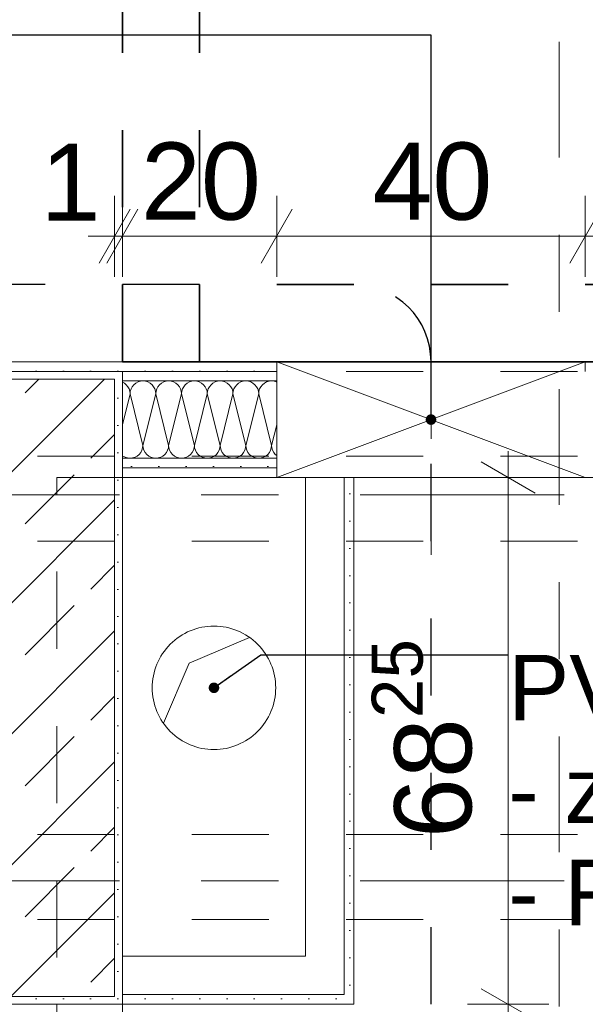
# Model space of a CAD drawing. Header units: metres. Extents: x -4 to 100, y -11 to 17.
# Tile 114 of 256: x 7.757 to 8.49, y 5.19 to 6.466. Entities that reach past the tile are written whole.
import ezdxf

# ---------------------------------------------------------------- set-up
doc = ezdxf.new("R2010")
doc.units = ezdxf.units.M
doc.header["$MEASUREMENT"] = 0
for name, pattern in [('Achse', [0.2, 0.1, -0.05, 0, -0.05]), ('Punktlinie eng', [0.0375, 0.0125, -0.025]), ('Schnittlinie', [0.3, 0.15, -0.075, 0, -0.075]), ('Strichlinie doppelt', [0.546806, 0.264583, -0.105833, 0.070556, -0.105833]), ('Strichpunktlinie', [0.31, 0.2, -0.05, 0.01, -0.05]), ('Untersicht', [0.1, 0.075, -0.025])]:
    doc.linetypes.add(name, pattern=pattern)
for name, color, linetype in [('152 - Bemaßung_ Beschriftung.Ausbau', 7, 'Continuous'), ('203 - Marker.Schnitt - Ausbaudetail SA', 7, 'Continuous'), ('208 - Marker.Detail', 7, 'Continuous'), ('451 - Universal.Achsen Raster', 7, 'Continuous'), ('603 - Struktur.Bodenplatte_ Decke Roh', 7, 'Continuous'), ('607 - Struktur.Stütze', 7, 'Continuous'), ('608 - Struktur.Träger', 7, 'Continuous'), ('650 - Abdeckung.Fußboden Aufbau', 7, 'Continuous'), ('Abbruch_606 - Struktur.Wand Innen Ausbau', 7, 'Continuous'), ('Neubau_152 - Bemaßung_ Beschriftung.Ausbau', 7, 'Continuous'), ('Neubau_606 - Struktur.Wand Innen Ausbau', 7, 'Continuous'), ('Neubau_653 - Abdeckung.TB Verkofferung', 7, 'Continuous')]:
    doc.layers.add(name, color=color, linetype=linetype)
doc.styles.add('ERSTELLTER_STIL_2', font='txt')
doc.linetypes.add('Abbruch 1', pattern='A,0,[1,2022.0244.A_L5A-PL02.03_iC_Grundriss 1.OG1.Shx,S=0.001984,R=0,X=0,Y=0],-0.25,0', length=0.25)
doc.dimstyles.new('ERSTELLTER_STIL__3', dxfattribs={"dimtxt": 0.1, "dimasz": 0.0532, "dimexe": 0.18, "dimexo": 0.0625, "dimgap": 0, "dimtad": 1, "dimzin": 0, "dimdsep": 46, "dimtxsty": 'ERSTELLTER_STIL_2', "dimblk": 'ARROWHEAD_2', "dimblk1": 'ARROWHEAD_2', "dimblk2": 'ARROWHEAD_2', "dimcen": 0.09, "dimse1": 1, "dimse2": 1, "dimclrd": 7, "dimclre": 7, "dimclrt": 7, "dimazin": 0, "dimtfac": 1, "dimtdec": 4, "dimtmove": 0, "dimatfit": 3, "dimfxl": 1, "dimtolj": 1, "dimtzin": 0, "dimarcsym": 0})
doc.dimstyles.new('ERSTELLTER_STIL__5', dxfattribs={"dimtxt": 0.1, "dimasz": 0.0532, "dimexe": 0.18, "dimexo": 0.0625, "dimgap": 0, "dimtad": 1, "dimtih": 1, "dimtoh": 1, "dimzin": 0, "dimdsep": 46, "dimtxsty": 'ERSTELLTER_STIL_2', "dimblk": 'ARROWHEAD_2', "dimblk1": 'ARROWHEAD_2', "dimblk2": 'ARROWHEAD_2', "dimcen": 0.09, "dimse1": 1, "dimse2": 1, "dimclrd": 7, "dimclre": 7, "dimclrt": 7, "dimazin": 0, "dimtfac": 1, "dimtdec": 4, "dimtmove": 0, "dimatfit": 3, "dimfxl": 1, "dimtolj": 1, "dimtzin": 0, "dimarcsym": 0})
doc.dimstyles.new('ERSTELLTER_STIL__9', dxfattribs={"dimtxt": 0.18, "dimasz": 0.02736, "dimexe": 0.18, "dimexo": 0.0625, "dimgap": 0, "dimtad": 0, "dimtih": 1, "dimtoh": 1, "dimdec": 4, "dimzin": 0, "dimdsep": 46, "dimcen": 0.09, "dimadec": 0, "dimazin": 0, "dimtfac": 1, "dimtdec": 4, "dimtmove": 0, "dimatfit": 3, "dimldrblk": 'ARROWHEAD_11', "dimfxl": 1, "dimtolj": 1, "dimtzin": 0, "dimarcsym": 0})
pattern_1 = [(45, (0, 0), (-0.01767767, 0.01767767), [0, -0.025])]

# ---------------------------------------------------------------- blocks, each defined once
blk = doc.blocks.new('*X21')
at = {"layer": 'Neubau_606 - Struktur.Wand Innen Ausbau', "color": 7, "linetype": 'Continuous', "lineweight": 5}
for p, q in [((7.8926, 5.9947), (7.89, 5.9961)), ((7.9103, 5.9962), (7.9074, 5.9947)), ((7.9134, 5.9972), (7.9103, 5.9962)), ((7.9167, 5.9975), (7.9134, 5.9972)), ((7.9199, 5.9972), (7.9167, 5.9975)), ((7.923, 5.9962), (7.9199, 5.9972)), ((7.9259, 5.9947), (7.923, 5.9962)), ((7.9436, 5.9962), (7.9407, 5.9947)), ((7.9467, 5.9972), (7.9436, 5.9962)), ((7.95, 5.9975), (7.9467, 5.9972)), ((7.9533, 5.9972), (7.95, 5.9975)), ((7.9564, 5.9962), (7.9533, 5.9972)), ((7.9593, 5.9947), (7.9564, 5.9962)), ((7.977, 5.9962), (7.9741, 5.9947)), ((7.9801, 5.9972), (7.977, 5.9962)), ((7.9833, 5.9975), (7.9801, 5.9972)), ((7.9866, 5.9972), (7.9833, 5.9975)), ((7.9897, 5.9962), (7.9866, 5.9972)), ((7.9926, 5.9947), (7.9897, 5.9962)), ((8.0103, 5.9962), (8.0074, 5.9947)), ((8.0134, 5.9972), (8.0103, 5.9962)), ((8.0167, 5.9975), (8.0134, 5.9972)), ((8.0199, 5.9972), (8.0167, 5.9975)), ((8.023, 5.9962), (8.0199, 5.9972)), ((8.0259, 5.9947), (8.023, 5.9962)), ((8.0436, 5.9962), (8.0407, 5.9947)), ((8.0467, 5.9972), (8.0436, 5.9962)), ((8.05, 5.9975), (8.0467, 5.9972)), ((8.0533, 5.9972), (8.05, 5.9975)), ((8.0564, 5.9962), (8.0533, 5.9972)), ((8.0593, 5.9947), (8.0564, 5.9962)), ((8.077, 5.9962), (8.0741, 5.9947)), ((8.0801, 5.9972), (8.077, 5.9962)), ((8.0833, 5.9975), (8.0801, 5.9972)), ((8.0866, 5.9972), (8.0833, 5.9975)), ((8.0897, 5.9962), (8.0866, 5.9972)), ((8.09, 5.9961), (8.0897, 5.9962)), ((7.8951, 5.9926), (7.8926, 5.9947)), ((7.8972, 5.9901), (7.8951, 5.9926)), ((7.8987, 5.9872), (7.8972, 5.9901)), ((7.8997, 5.9841), (7.8987, 5.9872)), ((7.9, 5.9808), (7.8997, 5.9841)), ((7.9003, 5.9841), (7.9, 5.9808)), ((7.9013, 5.9872), (7.9003, 5.9841)), ((7.9028, 5.9901), (7.9013, 5.9872)), ((7.9049, 5.9926), (7.9028, 5.9901)), ((7.9074, 5.9947), (7.9049, 5.9926)), ((7.9285, 5.9926), (7.9259, 5.9947)), ((7.9305, 5.9901), (7.9285, 5.9926)), ((7.9321, 5.9872), (7.9305, 5.9901)), ((7.933, 5.9841), (7.9321, 5.9872)), ((7.9333, 5.9808), (7.933, 5.9841)), ((7.9337, 5.9841), (7.9333, 5.9808)), ((7.9346, 5.9872), (7.9337, 5.9841)), ((7.9361, 5.9901), (7.9346, 5.9872)), ((7.9382, 5.9926), (7.9361, 5.9901)), ((7.9407, 5.9947), (7.9382, 5.9926)), ((7.9618, 5.9926), (7.9593, 5.9947)), ((7.9639, 5.9901), (7.9618, 5.9926)), ((7.9654, 5.9872), (7.9639, 5.9901)), ((7.9663, 5.9841), (7.9654, 5.9872)), ((7.9667, 5.9808), (7.9663, 5.9841)), ((7.967, 5.9841), (7.9667, 5.9808)), ((7.9679, 5.9872), (7.967, 5.9841)), ((7.9695, 5.9901), (7.9679, 5.9872)), ((7.9715, 5.9926), (7.9695, 5.9901)), ((7.9741, 5.9947), (7.9715, 5.9926)), ((7.9951, 5.9926), (7.9926, 5.9947)), ((7.9972, 5.9901), (7.9951, 5.9926)), ((7.9987, 5.9872), (7.9972, 5.9901)), ((7.9997, 5.9841), (7.9987, 5.9872)), ((8, 5.9808), (7.9997, 5.9841)), ((8.0003, 5.9841), (8, 5.9808)), ((8.0013, 5.9872), (8.0003, 5.9841)), ((8.0028, 5.9901), (8.0013, 5.9872)), ((8.0049, 5.9926), (8.0028, 5.9901)), ((8.0074, 5.9947), (8.0049, 5.9926)), ((8.0285, 5.9926), (8.0259, 5.9947)), ((8.0305, 5.9901), (8.0285, 5.9926)), ((8.0321, 5.9872), (8.0305, 5.9901)), ((8.033, 5.9841), (8.0321, 5.9872)), ((8.0333, 5.9808), (8.033, 5.9841)), ((8.0337, 5.9841), (8.0333, 5.9808)), ((8.0346, 5.9872), (8.0337, 5.9841)), ((8.0361, 5.9901), (8.0346, 5.9872)), ((8.0382, 5.9926), (8.0361, 5.9901)), ((8.0407, 5.9947), (8.0382, 5.9926)), ((8.0618, 5.9926), (8.0593, 5.9947)), ((8.0639, 5.9901), (8.0618, 5.9926)), ((8.0654, 5.9872), (8.0639, 5.9901)), ((8.0663, 5.9841), (8.0654, 5.9872)), ((8.0667, 5.9808), (8.0663, 5.9841)), ((8.067, 5.9841), (8.0667, 5.9808)), ((8.0679, 5.9872), (8.067, 5.9841)), ((8.0695, 5.9901), (8.0679, 5.9872)), ((8.0715, 5.9926), (8.0695, 5.9901)), ((8.0741, 5.9947), (8.0715, 5.9926)), ((7.9, 5.9808), (7.89, 5.9408)), ((7.9, 5.9808), (7.9167, 5.9141)), ((7.9333, 5.9808), (7.9167, 5.9141)), ((7.9333, 5.9808), (7.95, 5.9141)), ((7.9667, 5.9808), (7.95, 5.9141)), ((7.9667, 5.9808), (7.9833, 5.9141)), ((8, 5.9808), (7.9833, 5.9141)), ((8, 5.9808), (8.0167, 5.9141)), ((8.0333, 5.9808), (8.0167, 5.9141)), ((8.0333, 5.9808), (8.05, 5.9141)), ((8.0667, 5.9808), (8.05, 5.9141)), ((8.0667, 5.9808), (8.0833, 5.9141)), ((8.09, 5.9408), (8.0833, 5.9141)), ((7.9139, 5.9049), (7.9154, 5.9078)), ((7.9154, 5.9078), (7.9163, 5.9109)), ((7.9163, 5.9109), (7.9167, 5.9141)), ((7.9167, 5.9141), (7.917, 5.9109)), ((7.917, 5.9109), (7.9179, 5.9078)), ((7.9179, 5.9078), (7.9195, 5.9049)), ((7.9472, 5.9049), (7.9487, 5.9078)), ((7.9487, 5.9078), (7.9497, 5.9109)), ((7.9497, 5.9109), (7.95, 5.9141)), ((7.95, 5.9141), (7.9503, 5.9109)), ((7.9503, 5.9109), (7.9513, 5.9078)), ((7.9513, 5.9078), (7.9528, 5.9049)), ((7.9805, 5.9049), (7.9821, 5.9078)), ((7.9821, 5.9078), (7.983, 5.9109)), ((7.983, 5.9109), (7.9833, 5.9141)), ((7.9833, 5.9141), (7.9837, 5.9109)), ((7.9837, 5.9109), (7.9846, 5.9078)), ((7.9846, 5.9078), (7.9861, 5.9049)), ((8.0139, 5.9049), (8.0154, 5.9078)), ((8.0154, 5.9078), (8.0163, 5.9109)), ((8.0163, 5.9109), (8.0167, 5.9141)), ((8.0167, 5.9141), (8.017, 5.9109)), ((8.017, 5.9109), (8.0179, 5.9078)), ((8.0179, 5.9078), (8.0195, 5.9049)), ((8.0472, 5.9049), (8.0487, 5.9078)), ((8.0487, 5.9078), (8.0497, 5.9109)), ((8.0497, 5.9109), (8.05, 5.9141)), ((8.05, 5.9141), (8.0503, 5.9109)), ((8.0503, 5.9109), (8.0513, 5.9078)), ((8.0513, 5.9078), (8.0528, 5.9049)), ((8.0805, 5.9049), (8.0821, 5.9078)), ((8.0821, 5.9078), (8.083, 5.9109)), ((8.083, 5.9109), (8.0833, 5.9141)), ((8.0833, 5.9141), (8.0837, 5.9109)), ((8.0837, 5.9109), (8.0846, 5.9078)), ((8.0846, 5.9078), (8.0861, 5.9049)), ((7.89, 5.9009), (7.8907, 5.9003)), ((7.8907, 5.9003), (7.8936, 5.8988)), ((7.8936, 5.8988), (7.8967, 5.8978)), ((7.8967, 5.8978), (7.9, 5.8975)), ((7.9, 5.8975), (7.9033, 5.8978)), ((7.9033, 5.8978), (7.9064, 5.8988)), ((7.9064, 5.8988), (7.9093, 5.9003)), ((7.9093, 5.9003), (7.9118, 5.9024)), ((7.9118, 5.9024), (7.9139, 5.9049)), ((7.9195, 5.9049), (7.9215, 5.9024)), ((7.9215, 5.9024), (7.9241, 5.9003)), ((7.9241, 5.9003), (7.927, 5.8988)), ((7.927, 5.8988), (7.9301, 5.8978)), ((7.9301, 5.8978), (7.9333, 5.8975)), ((7.9333, 5.8975), (7.9366, 5.8978)), ((7.9366, 5.8978), (7.9397, 5.8988)), ((7.9397, 5.8988), (7.9426, 5.9003)), ((7.9426, 5.9003), (7.9451, 5.9024)), ((7.9451, 5.9024), (7.9472, 5.9049)), ((7.9528, 5.9049), (7.9549, 5.9024)), ((7.9549, 5.9024), (7.9574, 5.9003)), ((7.9574, 5.9003), (7.9603, 5.8988)), ((7.9603, 5.8988), (7.9634, 5.8978)), ((7.9634, 5.8978), (7.9667, 5.8975)), ((7.9667, 5.8975), (7.9699, 5.8978)), ((7.9699, 5.8978), (7.973, 5.8988)), ((7.973, 5.8988), (7.9759, 5.9003)), ((7.9759, 5.9003), (7.9785, 5.9024)), ((7.9785, 5.9024), (7.9805, 5.9049)), ((7.9861, 5.9049), (7.9882, 5.9024)), ((7.9882, 5.9024), (7.9907, 5.9003)), ((7.9907, 5.9003), (7.9936, 5.8988)), ((7.9936, 5.8988), (7.9967, 5.8978)), ((7.9967, 5.8978), (8, 5.8975)), ((8, 5.8975), (8.0033, 5.8978)), ((8.0033, 5.8978), (8.0064, 5.8988)), ((8.0064, 5.8988), (8.0093, 5.9003)), ((8.0093, 5.9003), (8.0118, 5.9024)), ((8.0118, 5.9024), (8.0139, 5.9049)), ((8.0195, 5.9049), (8.0215, 5.9024)), ((8.0215, 5.9024), (8.0241, 5.9003)), ((8.0241, 5.9003), (8.027, 5.8988)), ((8.027, 5.8988), (8.0301, 5.8978)), ((8.0301, 5.8978), (8.0333, 5.8975)), ((8.0333, 5.8975), (8.0366, 5.8978)), ((8.0366, 5.8978), (8.0397, 5.8988)), ((8.0397, 5.8988), (8.0426, 5.9003)), ((8.0426, 5.9003), (8.0451, 5.9024)), ((8.0451, 5.9024), (8.0472, 5.9049)), ((8.0528, 5.9049), (8.0549, 5.9024)), ((8.0549, 5.9024), (8.0574, 5.9003)), ((8.0574, 5.9003), (8.0603, 5.8988)), ((8.0603, 5.8988), (8.0634, 5.8978)), ((8.0634, 5.8978), (8.0667, 5.8975)), ((8.0667, 5.8975), (8.0699, 5.8978)), ((8.0699, 5.8978), (8.073, 5.8988)), ((8.073, 5.8988), (8.0759, 5.9003)), ((8.0759, 5.9003), (8.0785, 5.9024)), ((8.0785, 5.9024), (8.0805, 5.9049)), ((8.0861, 5.9049), (8.0882, 5.9024)), ((8.0882, 5.9024), (8.09, 5.9009))]:
    blk.add_line(p, q, dxfattribs=at)
blk = doc.blocks.new('*D218')
at = {"layer": '152 - Bemaßung_ Beschriftung.Ausbau', "color": 7, "linetype": 'Continuous', "lineweight": 5}
for p, q in [((7.88, 6.1325), (7.88, 6.2375)), ((7.89, 6.1325), (7.89, 6.2375)), ((7.8598, 6.15), (7.9002, 6.22)), ((7.9102, 6.22), (7.8698, 6.15)), ((7.8458, 6.185), (7.88, 6.185)), ((7.88, 6.185), (7.89, 6.185))]:
    blk.add_line(p, q, dxfattribs=at)
at = {"layer": '152 - Bemaßung_ Beschriftung.Ausbau', "color": 7, "lineweight": 5, "insert": (7.7839, 6.205), "char_height": 0.1, "attachment_point": 7, "style": 'ERSTELLTER_STIL_2'}
blk.add_mtext('\\A1;{\\pql;\\fArial|b0|i0|c0|p38;1}', dxfattribs=at)
blk = doc.blocks.new('ARROWHEAD_2')
at = {"color": 0, "linetype": 'Continuous', "lineweight": 0}
for p, q in [((-0.378, -0.655), (0.378, 0.655)), ((0, 0), (-1, 0))]:
    blk.add_line(p, q, dxfattribs=at)
blk = doc.blocks.new('*D219')
at = {"layer": '152 - Bemaßung_ Beschriftung.Ausbau', "color": 7, "linetype": 'Continuous', "lineweight": 5}
for p, q in [((7.89, 6.1325), (7.89, 6.2375)), ((8.09, 6.1325), (8.09, 6.2375)), ((7.8598, 6.15), (7.9002, 6.22)), ((7.9102, 6.22), (7.8698, 6.15)), ((8.1102, 6.22), (8.0698, 6.15)), ((7.89, 6.185), (8.09, 6.185))]:
    blk.add_line(p, q, dxfattribs=at)
at = {"layer": '152 - Bemaßung_ Beschriftung.Ausbau', "color": 7, "lineweight": 5, "insert": (7.9141, 6.205), "char_height": 0.1, "attachment_point": 7, "style": 'ERSTELLTER_STIL_2'}
blk.add_mtext('\\A1;{\\pql;\\fArial|b0|i0|c0|p38;20}', dxfattribs=at)
blk = doc.blocks.new('*D220')
at = {"layer": '152 - Bemaßung_ Beschriftung.Ausbau', "color": 7, "linetype": 'Continuous', "lineweight": 5}
for p, q in [((8.09, 6.1325), (8.09, 6.2375)), ((8.49, 6.1325), (8.49, 6.2375)), ((8.1102, 6.22), (8.0698, 6.15)), ((8.4698, 6.15), (8.5102, 6.22)), ((8.09, 6.185), (8.49, 6.185)), ((8.49, 6.185), (8.5242, 6.185))]:
    blk.add_line(p, q, dxfattribs=at)
at = {"layer": '152 - Bemaßung_ Beschriftung.Ausbau', "color": 7, "lineweight": 5, "insert": (8.2141, 6.205), "char_height": 0.1, "attachment_point": 7, "style": 'ERSTELLTER_STIL_2'}
blk.add_mtext('\\A1;{\\pql;\\fArial|b0|i0|c0|p38;40}', dxfattribs=at)
blk = doc.blocks.new('*D249')
at = {"layer": '152 - Bemaßung_ Beschriftung.Ausbau', "color": 7, "linetype": 'Continuous', "lineweight": 5}
for p, q in [((8.39, 5.8725), (8.39, 5.9067)), ((8.425, 5.8523), (8.355, 5.8927)), ((8.4425, 5.8725), (8.3375, 5.8725)), ((8.39, 5.19), (8.39, 5.8725)), ((8.355, 5.2102), (8.425, 5.1698)), ((8.4425, 5.19), (8.3375, 5.19)), ((8.39, 5.1558), (8.39, 5.19))]:
    blk.add_line(p, q, dxfattribs=at)
at = {"layer": '152 - Bemaßung_ Beschriftung.Ausbau', "color": 7, "lineweight": 5, "insert": (8.3716, 5.4053), "char_height": 0.1, "attachment_point": 7, "rotation": 90, "style": 'ERSTELLTER_STIL_2'}
blk.add_mtext('\\A1;{\\pql;\\fArial|b0|i0|c0|p38;68\\fArial|b0|i0|c0|p38;\\A1{\\H.66x;\\S25^  ;}}', dxfattribs=at)
blk = doc.blocks.new('*D267')
at = {"layer": '152 - Bemaßung_ Beschriftung.Ausbau', "color": 7, "linetype": 'Continuous', "lineweight": 5}
for p, q in [((7.89, 4.8375), (7.89, 4.9425)), ((8.19, 4.8375), (8.19, 4.9425)), ((7.9102, 4.925), (7.8698, 4.855)), ((8.1698, 4.855), (8.2102, 4.925)), ((7.8558, 4.89), (7.89, 4.89)), ((7.89, 4.89), (8.19, 4.89)), ((8.19, 4.89), (8.2242, 4.89))]:
    blk.add_line(p, q, dxfattribs=at)
at = {"layer": '152 - Bemaßung_ Beschriftung.Ausbau', "color": 7, "lineweight": 5, "insert": (7.9641, 4.91), "char_height": 0.1, "attachment_point": 7, "style": 'ERSTELLTER_STIL_2'}
blk.add_mtext('\\A1;{\\pql;\\fArial|b0|i0|c0|p38;30}', dxfattribs=at)
blk = doc.blocks.new('ARROWHEAD_11')
at = {"color": 0, "linetype": 'Continuous', "lineweight": 0}
blk.add_line((0, 0), (-1, 0), dxfattribs=at)
at = {"color": 0, "linetype": 'Continuous', "lineweight": 0, "const_width": 0.25, "flags": 128}
blk.add_lwpolyline([(-0.125, 0, 1), (0.125, 0, 1)], format="xyb", close=True, dxfattribs=at)

msp = doc.modelspace()

# ---------------------------------------------------------------- hatches: boundary and pattern name
at = {"layer": '607 - Struktur.Stütze', "linetype": 'Continuous', "lineweight": 0, "true_color": 0x000000}
h = msp.add_hatch(dxfattribs=at)
h.set_pattern_fill('Gips_0001', color=18, style=0, pattern_type=2)
h.set_pattern_definition(pattern_1)
h.paths.add_polyline_path([(7.57, 6.01), (7.57, 5.19), (7.89, 5.19), (7.89, 6.01)])
h.paths.add_polyline_path([(7.58, 5.2), (7.58, 6), (7.88, 6), (7.88, 5.2)], flags=0)
h = msp.add_hatch(dxfattribs=at)
h.set_pattern_fill('Beton__Stahlbeton_0001', color=18, style=0, pattern_type=2)
h.set_pattern_definition([(45, (0, 0), (-0.0848528, 0.0848528), []), (45, (-0.04243, 0.04243), (-0.0848528, 0.0848528), [0.09, -0.03])])
h.paths.add_polyline_path([(7.58, 5.2), (7.88, 5.2), (7.88, 6), (7.58, 6)])
at = {"layer": 'Neubau_606 - Struktur.Wand Innen Ausbau', "linetype": 'Continuous', "lineweight": 0, "true_color": 0x000000}
h = msp.add_hatch(dxfattribs=at)
h.set_pattern_fill('Gips_0001', color=18, style=0, pattern_type=2)
h.set_pattern_definition(pattern_1)
h.paths.add_polyline_path([(6.42, 6.0225), (6.42, 6.01), (8.09, 6.01), (8.09, 6.0225)])
h = msp.add_hatch(dxfattribs=at)
h.set_pattern_fill('Gips_0001', color=18, style=0, pattern_type=2)
h.set_pattern_definition(pattern_1)
h.paths.add_polyline_path([(7.89, 5.9975), (8.09, 5.9975), (8.09, 6.01), (7.89, 6.01)])
h = msp.add_hatch(dxfattribs=at)
h.set_pattern_fill('Gips_0001', color=18, style=0, pattern_type=2)
h.set_pattern_definition(pattern_1)
h.paths.add_polyline_path([(7.89, 5.885), (8.09, 5.885), (8.09, 5.8975), (7.89, 5.8975)])
h = msp.add_hatch(dxfattribs=at)
h.set_pattern_fill('Gips_0001', color=18, style=0, pattern_type=2)
h.set_pattern_definition(pattern_1)
h.paths.add_polyline_path([(7.89, 5.885), (7.89, 5.8725), (8.09, 5.8725), (8.09, 5.885)])
h = msp.add_hatch(dxfattribs=at)
h.set_pattern_fill('Gips_0001', color=18, style=0, pattern_type=2)
h.set_pattern_definition(pattern_1)
h.paths.add_polyline_path([(8.19, 5.2025), (8.19, 5.8725), (8.1775, 5.8725), (8.1775, 5.2025)])
h = msp.add_hatch(dxfattribs=at)
h.set_pattern_fill('Gips_0001', color=18, style=0, pattern_type=2)
h.set_pattern_definition(pattern_1)
h.paths.add_polyline_path([(7.89, 5.19), (8.1775, 5.19), (8.1775, 5.2025), (7.89, 5.2025)])
h = msp.add_hatch(dxfattribs=at)
h.set_pattern_fill('Gips_0001', color=18, style=0, pattern_type=2)
h.set_pattern_definition(pattern_1)
h.paths.add_polyline_path([(8.1775, 5.19), (8.19, 5.19), (8.1775, 5.2025)])
h = msp.add_hatch(dxfattribs=at)
h.set_pattern_fill('Gips_0001', color=18, style=0, pattern_type=2)
h.set_pattern_definition(pattern_1)
h.paths.add_polyline_path([(8.1775, 5.2025), (8.19, 5.19), (8.19, 5.2025)])

# ---------------------------------------------------------------- linework, layer by layer
at = {"layer": '203 - Marker.Schnitt - Ausbaudetail SA', "color": 7, "linetype": 'Schnittlinie', "lineweight": 13}
msp.add_line((8.4561, 8.687), (8.4561, 5.013), dxfattribs=at)
at = {"layer": '208 - Marker.Detail', "color": 30, "linetype": 'Punktlinie eng', "lineweight": 25, "true_color": 0xff6e00}
for p, q in [((8.19, 6.1225), (7.22, 6.1225)), ((8.29, 5.19), (8.29, 6.0225))]:
    msp.add_line(p, q, dxfattribs=at)
msp.add_arc((8.19, 6.0225), 0.1, 0, 90, dxfattribs=at)
at = {"layer": '451 - Universal.Achsen Raster', "color": 160, "linetype": 'Strichlinie doppelt', "lineweight": 9, "true_color": 0x3232ff}
for p, q in [((64.935, 5.85), (-3.175, 5.85)), ((64.935, 5.35), (-3.175, 5.35))]:
    msp.add_line(p, q, dxfattribs=at)
at = {"layer": '603 - Struktur.Bodenplatte_ Decke Roh', "color": 7, "linetype": 'Continuous', "lineweight": 5}
for p, q in [((7.9767, 5.632), (8.0547, 5.6654)), ((7.9433, 5.554), (7.9767, 5.632))]:
    msp.add_line(p, q, dxfattribs=at)
at = {"layer": '603 - Struktur.Bodenplatte_ Decke Roh', "color": 7, "linetype": 'Continuous', "lineweight": 9, "flags": 128}
msp.add_lwpolyline([(8.0887, 5.6, 0.414214), (8.0087, 5.68, 0.414214), (7.9287, 5.6, 0.414214), (8.0087, 5.52, 0.414214)], format="xyb", close=True, dxfattribs=at)
at = {"layer": '607 - Struktur.Stütze', "color": 7, "linetype": 'Continuous', "lineweight": 5, "flags": 128}
msp.add_lwpolyline([(7.57, 6.01), (7.57, 5.19), (7.89, 5.19), (7.89, 6.01)], close=True, dxfattribs=at)
at = {"layer": '607 - Struktur.Stütze', "color": 7, "linetype": 'Continuous', "lineweight": 13, "flags": 128}
msp.add_lwpolyline([(7.58, 5.2), (7.88, 5.2), (7.88, 6), (7.58, 6)], close=True, dxfattribs=at)
at = {"layer": '608 - Struktur.Träger', "color": 7, "linetype": 'Untersicht', "lineweight": 13}
for p, q in [((0.38, 6.01), (61.88, 6.01)), ((0.38, 5.79), (61.88, 5.79)), ((0.38, 5.41), (61.88, 5.41))]:
    msp.add_line(p, q, dxfattribs=at)
at = {"layer": '608 - Struktur.Träger', "color": 7, "linetype": 'Achse', "lineweight": 9}
for p, q in [((0.38, 5.9), (61.88, 5.9)), ((0.38, 5.3), (61.88, 5.3))]:
    msp.add_line(p, q, dxfattribs=at)
at = {"layer": '650 - Abdeckung.Fußboden Aufbau', "color": 7, "linetype": 'Continuous', "lineweight": 13, "flags": 128}
for points in [[(6.42, 5.8725), (6.42, 6.0225), (9.06, 6.0225), (9.06, 5.8725)], [(7.89, 5.8725), (7.89, 5.19), (7.805, 5.19), (7.805, 0.71)], [(9.06, 5.8725), (7.89, 5.8725)]]:
    msp.add_lwpolyline(points, dxfattribs=at)
at = {"layer": 'Abbruch_606 - Struktur.Wand Innen Ausbau', "color": 7, "linetype": 'Abbruch 1', "lineweight": 5, "flags": 128}
msp.add_lwpolyline([(7.89, 1.01), (7.89, 5.19)], dxfattribs=at)
at = {"layer": 'Neubau_606 - Struktur.Wand Innen Ausbau', "color": 1, "linetype": 'Strichpunktlinie', "lineweight": 5}
msp.add_line((8.29, 6.1225), (8.29, 5.7725), dxfattribs=at)
at = {"layer": 'Neubau_606 - Struktur.Wand Innen Ausbau', "color": 1, "linetype": 'Continuous', "lineweight": 9}
for p, q in [((8.09, 6.0225), (8.49, 5.8725)), ((8.49, 6.0225), (8.09, 5.8725)), ((8.09, 6.01), (7.89, 6.01)), ((8.09, 5.885), (7.89, 5.885))]:
    msp.add_line(p, q, dxfattribs=at)
at = {"layer": 'Neubau_606 - Struktur.Wand Innen Ausbau', "color": 1, "linetype": 'Continuous', "lineweight": 13}
for p, q in [((8.09, 5.9975), (7.89, 5.9975)), ((8.09, 5.8975), (7.89, 5.8975))]:
    msp.add_line(p, q, dxfattribs=at)
at = {"layer": 'Neubau_606 - Struktur.Wand Innen Ausbau', "color": 1, "linetype": 'Continuous', "lineweight": 5}
for p, q in [((8.1775, 5.2525), (8.1775, 5.8725)), ((8.1775, 5.2025), (8.1775, 5.2525)), ((7.89, 5.2025), (8.1275, 5.2025)), ((8.1275, 5.2025), (8.1775, 5.2025)), ((8.1275, 5.2025), (8.1775, 5.2025))]:
    msp.add_line(p, q, dxfattribs=at)
at = {"layer": 'Neubau_606 - Struktur.Wand Innen Ausbau', "color": 1, "linetype": 'Continuous', "lineweight": 13, "flags": 128}
for points in [[(8.09, 6.0225), (6.42, 6.0225)], [(7.89, 5.8725), (8.09, 5.8725)]]:
    msp.add_lwpolyline(points, dxfattribs=at)
at = {"layer": 'Neubau_606 - Struktur.Wand Innen Ausbau', "color": 1, "linetype": 'Continuous', "lineweight": 9, "flags": 128}
for points in [[(8.49, 6.0225), (8.09, 6.0225)], [(8.09, 6.0225), (8.09, 6.01)], [(8.49, 6.01), (8.49, 6.0225)], [(8.09, 6.01), (8.09, 5.9975)], [(8.09, 5.9975), (8.09, 5.8975)], [(8.09, 5.8975), (8.09, 5.885)], [(8.09, 5.885), (8.09, 5.8725)], [(8.09, 5.8725), (8.49, 5.8725)]]:
    msp.add_lwpolyline(points, dxfattribs=at)
at = {"layer": 'Neubau_606 - Struktur.Wand Innen Ausbau', "color": 1, "linetype": 'Continuous', "lineweight": 5, "flags": 128}
for points in [[(8.1275, 5.8725), (8.1275, 5.2525)], [(8.1775, 5.8725), (8.1275, 5.8725)], [(8.19, 5.19), (8.19, 5.8725)], [(8.1275, 5.2525), (7.89, 5.2525)], [(7.89, 5.19), (8.1775, 5.19)], [(8.19, 5.19), (8.1775, 5.19)]]:
    msp.add_lwpolyline(points, dxfattribs=at)
at = {"layer": 'Neubau_653 - Abdeckung.TB Verkofferung', "color": 1, "linetype": 'Untersicht', "lineweight": 9}
for p, q in [((7.805, 5.8725), (11.245, 5.8725)), ((7.805, 5.0505), (7.805, 5.8725))]:
    msp.add_line(p, q, dxfattribs=at)
at = {"layer": 'Neubau_653 - Abdeckung.TB Verkofferung', "color": 1, "linetype": 'Untersicht', "lineweight": 35, "flags": 128}
for points in [[(7.89, 6.0225), (7.89, 8.0775)], [(7.99, 6.0225), (7.99, 8.0775)], [(7.99, 6.1225), (7.99, 6.0225)], [(8.59, 6.1225), (7.99, 6.1225)], [(7.89, 6.0225), (7.99, 6.0225)], [(7.99, 6.0225), (8.59, 6.0225)], [(8.59, 6.0225), (7.99, 6.0225)]]:
    msp.add_lwpolyline(points, dxfattribs=at)

# ---------------------------------------------------------------- block references
at = {"layer": 'Neubau_606 - Struktur.Wand Innen Ausbau', "color": 1, "lineweight": 13}
msp.add_blockref('*X21', (0, 0), dxfattribs=at)

# ---------------------------------------------------------------- texts
at = {"layer": '152 - Bemaßung_ Beschriftung.Ausbau', "color": 7, "linetype": 'Continuous', "lineweight": 9, "insert": (8.39, 5.6427), "char_height": 0.085, "attachment_point": 1, "line_spacing_factor": 0.93655, "style": 'ERSTELLTER_STIL_2'}
msp.add_mtext('\\A1;{\\pql;\\fArial|b0|i0|c0|p38;PVC Rohr\\fArial|b0|i0|c0|p38; Ø\\fArial|b0|i0|c0|p38;160\\P\\pql;\\fArial|b0|i0|c0|p38;- zurückschneiden\\P\\pql;\\fArial|b0|i0|c0|p38;- F90 verschliesen}', dxfattribs=at)

# ---------------------------------------------------------------- dimensions: what is measured, and where the dimension line sits
at = {"layer": '152 - Bemaßung_ Beschriftung.Ausbau', "color": 7, "linetype": 'Continuous', "lineweight": 5}
for base, p1, p2, picture, middle in [((7.89, 6.185), (7.88, 5.2), (7.89, 6.01), '*D218', (7.822, 6.255)), ((8.09, 6.185), (7.89, 6.01), (8.09, 6.0225), '*D219', (7.9903, 6.255)), ((8.49, 6.185), (8.09, 6.0225), (8.49, 6.0225), '*D220', (8.2903, 6.255)), ((8.19, 4.89), (7.89, 5.19), (8.19, 5.19), '*D267', (8.0403, 4.96))]:
    dim = msp.add_linear_dim(base=base, p1=p1, p2=p2, dimstyle='ERSTELLTER_STIL__5', dxfattribs=at)
    dim.commit()
    dim.dimension.update_dxf_attribs({"geometry": picture, "text_midpoint": middle, "dimtype": 160})
dim = msp.add_linear_dim(base=(8.39, 5.8725), p1=(8.19, 5.19), p2=(8.19, 5.8725), angle=90, dimstyle='ERSTELLTER_STIL__3', dxfattribs=at)
dim.commit()
dim.dimension.update_dxf_attribs({"geometry": '*D249', "text_midpoint": (8.32, 5.6547), "dimtype": 160, "text_rotation": 90})

# ---------------------------------------------------------------- leaders
at = {"layer": '152 - Bemaßung_ Beschriftung.Ausbau', "color": 7, "linetype": 'Continuous', "lineweight": 5, "annotation_type": 0, "has_hookline": 1, "hookline_direction": 0, "text_width": 0.9574}
msp.add_leader([(8.0087, 5.6), (8.0693, 5.6427), (8.39, 5.6427)], dimstyle='ERSTELLTER_STIL__9', dxfattribs=at)
at = {"layer": 'Neubau_152 - Bemaßung_ Beschriftung.Ausbau', "color": 1, "linetype": 'Continuous', "lineweight": 13, "annotation_type": 0, "has_hookline": 1, "hookline_direction": 1, "text_width": 1.0839}
msp.add_leader([(8.29, 5.9475), (8.29, 6.4456), (7.703, 6.4456)], dimstyle='ERSTELLTER_STIL__9', dxfattribs=at)

doc.saveas('drawing.dxf')
